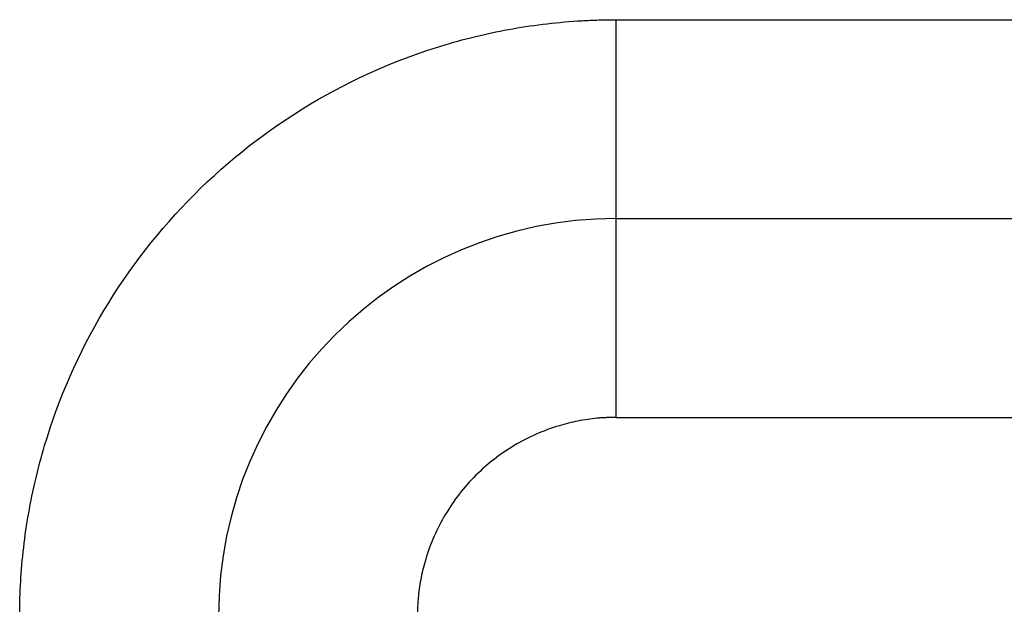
# Model space of a CAD drawing. Header units: inches. Extents: x -431 to 311, y -200 to 191.
# Tile 11 of 61: x -158.5 to -153.55, y -33.67 to -30.73. Entities that reach past the tile are written whole.
import ezdxf

# ---------------------------------------------------------------- set-up
doc = ezdxf.new("R2010")
doc.units = ezdxf.units.IN

# ---------------------------------------------------------------- blocks, each defined once
blk = doc.blocks.new('001_G23_G27_BF_B3_20W_30W_Motor_1_1__4', base_point=(-311, -62.7655))
at = {"color": 7, "linetype": 'Continuous'}
blk.add_line((-155.5, -31.7345), (-121, -31.7345), dxfattribs=at)
blk.add_arc((-155.5, -33.7345), 2, 90, 180, dxfattribs=at)
at = {"color": 1, "linetype": 'Continuous'}
for points, knots in [([(-158.5, -33.7349), (-158.4998, -33.7061), (-158.4993, -33.6487), (-158.4916, -33.475), (-158.4615, -33.2145), (-158.351, -32.7468), (-158.1029, -32.1818), (-157.6433, -31.5917), (-157.0533, -31.1319), (-156.4885, -30.8838), (-156.0212, -30.7732), (-155.7609, -30.743), (-155.587, -30.7353), (-155.5293, -30.7348), (-155.5004, -30.7345)], [0, 0, 0, 0, 0.08616, 0.172274, 0.521578, 0.87093, 1.611483, 2.352036, 3.092588, 3.833141, 4.181973, 4.530753, 4.617373, 4.703939, 4.703939, 4.703939, 4.703939]), ([(-155.5004, -30.7345), (-155.4768, -30.7345), (-155.4295, -30.7345), (-149.6558, -30.7345), (-138.1793, -30.7345), (-126.7264, -30.7345), (-121, -30.7345)], [0, 0, 0, 0, 0.070953, 0.141853, 17.321142, 34.500431, 34.500431, 34.500431, 34.500431]), ([(-155.5, -31.7345), (-155.5, -31.7345), (-155.5, -31.7345), (-155.5, -31.7344), (-155.5, -31.7343), (-155.5, -31.7342), (-155.5, -31.734), (-155.5, -31.7338), (-155.5, -31.7335), (-155.5, -31.7332), (-155.5, -31.7328), (-155.5, -31.7324), (-155.5, -31.732), (-155.5, -31.7315), (-155.5, -31.731), (-155.5, -31.7304), (-155.5, -31.7298), (-155.5, -31.7292), (-155.5, -31.7285), (-155.5, -31.7277), (-155.5001, -31.727), (-155.5001, -31.7261), (-155.5001, -31.7252), (-155.5001, -31.7243), (-155.5001, -31.7233), (-155.5001, -31.7223), (-155.5001, -31.7213), (-155.5001, -31.7202), (-155.5001, -31.719), (-155.5001, -31.7178), (-155.5001, -31.7166), (-155.5001, -31.7153), (-155.5001, -31.714), (-155.5001, -31.7127), (-155.5001, -31.7113), (-155.5001, -31.7099), (-155.5001, -31.7084), (-155.5001, -31.7069), (-155.5001, -31.7053), (-155.5001, -31.7037), (-155.5001, -31.7021), (-155.5001, -31.7003), (-155.5001, -31.6986), (-155.5001, -31.6968), (-155.5001, -31.695), (-155.5001, -31.6931), (-155.5001, -31.6911), (-155.5001, -31.6892), (-155.5001, -31.6871), (-155.5001, -31.6851), (-155.5001, -31.6829), (-155.5001, -31.6808), (-155.5001, -31.6786), (-155.5001, -31.6763), (-155.5001, -31.674), (-155.5001, -31.6716), (-155.5001, -31.6692), (-155.5001, -31.6668), (-155.5001, -31.6643), (-155.5001, -31.6617), (-155.5001, -31.6592), (-155.5001, -31.6565), (-155.5001, -31.6539), (-155.5001, -31.6511), (-155.5001, -31.6483), (-155.5001, -31.6455), (-155.5001, -31.6426), (-155.5001, -31.6397), (-155.5001, -31.6367), (-155.5001, -31.6337), (-155.5001, -31.6307), (-155.5002, -31.6276), (-155.5002, -31.6244), (-155.5002, -31.6212), (-155.5002, -31.6179), (-155.5002, -31.6146), (-155.5002, -31.6113), (-155.5002, -31.6079), (-155.5002, -31.6044), (-155.5002, -31.601), (-155.5002, -31.5974), (-155.5002, -31.5939), (-155.5002, -31.5902), (-155.5002, -31.5866), (-155.5002, -31.5829), (-155.5002, -31.5791), (-155.5002, -31.5753), (-155.5002, -31.5715), (-155.5002, -31.5676), (-155.5002, -31.5636), (-155.5002, -31.5597), (-155.5002, -31.5556), (-155.5002, -31.5516), (-155.5002, -31.5475), (-155.5002, -31.5433), (-155.5002, -31.5391), (-155.5002, -31.5349), (-155.5002, -31.5306), (-155.5002, -31.5263), (-155.5002, -31.5219), (-155.5002, -31.5175), (-155.5002, -31.5131), (-155.5002, -31.5086), (-155.5002, -31.5041), (-155.5002, -31.4995), (-155.5002, -31.4949), (-155.5002, -31.4903), (-155.5002, -31.4856), (-155.5002, -31.4809), (-155.5002, -31.4761), (-155.5002, -31.4713), (-155.5002, -31.4664), (-155.5002, -31.4615), (-155.5002, -31.4566), (-155.5002, -31.4516), (-155.5002, -31.4466), (-155.5002, -31.4413), (-155.5002, -31.4357), (-155.5002, -31.4298), (-155.5002, -31.4238), (-155.5002, -31.4178), (-155.5002, -31.4117), (-155.5002, -31.4056), (-155.5002, -31.3995), (-155.5002, -31.3932), (-155.5002, -31.387), (-155.5002, -31.3807), (-155.5002, -31.3744), (-155.5002, -31.368), (-155.5002, -31.3616), (-155.5002, -31.3551), (-155.5002, -31.3486), (-155.5002, -31.3421), (-155.5002, -31.3355), (-155.5002, -31.3289), (-155.5002, -31.3223), (-155.5003, -31.3156), (-155.5003, -31.3089), (-155.5003, -31.3021), (-155.5003, -31.2954), (-155.5003, -31.2885), (-155.5003, -31.2817), (-155.5003, -31.2748), (-155.5003, -31.2679), (-155.5003, -31.261), (-155.5003, -31.254), (-155.5003, -31.247), (-155.5003, -31.24), (-155.5003, -31.233), (-155.5003, -31.2259), (-155.5003, -31.2188), (-155.5003, -31.2117), (-155.5003, -31.2046), (-155.5003, -31.1974), (-155.5003, -31.1902), (-155.5003, -31.183), (-155.5003, -31.1758), (-155.5003, -31.1685), (-155.5003, -31.1613), (-155.5003, -31.154), (-155.5003, -31.1467), (-155.5003, -31.1394), (-155.5003, -31.132), (-155.5003, -31.1247), (-155.5003, -31.1173), (-155.5003, -31.11), (-155.5003, -31.1014), (-155.5003, -31.0917), (-155.5003, -31.0808), (-155.5003, -31.0699), (-155.5003, -31.059), (-155.5003, -31.048), (-155.5003, -31.0371), (-155.5003, -31.0261), (-155.5003, -31.0151), (-155.5003, -31.0042), (-155.5003, -30.9932), (-155.5003, -30.9822), (-155.5003, -30.9712), (-155.5003, -30.9603), (-155.5004, -30.9493), (-155.5004, -30.9384), (-155.5004, -30.9274), (-155.5004, -30.9165), (-155.5004, -30.9056), (-155.5004, -30.8947), (-155.5004, -30.8838), (-155.5004, -30.8729), (-155.5004, -30.8621), (-155.5004, -30.8513), (-155.5004, -30.8405), (-155.5004, -30.8297), (-155.5004, -30.819), (-155.5004, -30.8083), (-155.5004, -30.7976), (-155.5004, -30.787), (-155.5004, -30.7764), (-155.5004, -30.7659), (-155.5004, -30.7554), (-155.5004, -30.7449), (-155.5004, -30.738), (-155.5004, -30.7345)], [0, 0, 0, 0, 0.00002, 0.00008, 0.000181, 0.000323, 0.000505, 0.000729, 0.000995, 0.001302, 0.001652, 0.002044, 0.00248, 0.002958, 0.00348, 0.004045, 0.004655, 0.005309, 0.006007, 0.00675, 0.007538, 0.008371, 0.00925, 0.010174, 0.011145, 0.012162, 0.013225, 0.014334, 0.015491, 0.016695, 0.017901, 0.019152, 0.020448, 0.021788, 0.023174, 0.024605, 0.026081, 0.027602, 0.029169, 0.030781, 0.032439, 0.034143, 0.035892, 0.037688, 0.03953, 0.041417, 0.043352, 0.045332, 0.047359, 0.049433, 0.051553, 0.053721, 0.055935, 0.058196, 0.060505, 0.06286, 0.065263, 0.067714, 0.070212, 0.072745, 0.075327, 0.077958, 0.080639, 0.083368, 0.086146, 0.088973, 0.091847, 0.09477, 0.097741, 0.10076, 0.103826, 0.106939, 0.1101, 0.113307, 0.116562, 0.119862, 0.12321, 0.126603, 0.130042, 0.133527, 0.137058, 0.140634, 0.144255, 0.147922, 0.151633, 0.155389, 0.159189, 0.163033, 0.166922, 0.170854, 0.17483, 0.178849, 0.182912, 0.187018, 0.191166, 0.195358, 0.199592, 0.203868, 0.208186, 0.212546, 0.216948, 0.221391, 0.225876, 0.230402, 0.234969, 0.239576, 0.244224, 0.248913, 0.253642, 0.25841, 0.263219, 0.268067, 0.272954, 0.277881, 0.282846, 0.287851, 0.292894, 0.298771, 0.304697, 0.310672, 0.316694, 0.322763, 0.328879, 0.335039, 0.341244, 0.347493, 0.353785, 0.360119, 0.366494, 0.37291, 0.379366, 0.385861, 0.392395, 0.398966, 0.405574, 0.412219, 0.418898, 0.425612, 0.43236, 0.439141, 0.445954, 0.452799, 0.459674, 0.466579, 0.473514, 0.480477, 0.487467, 0.494485, 0.501528, 0.508597, 0.515691, 0.522808, 0.529948, 0.537111, 0.544295, 0.5515, 0.558725, 0.56597, 0.573232, 0.580513, 0.58781, 0.595123, 0.602452, 0.609795, 0.617153, 0.624523, 0.631906, 0.642788, 0.653689, 0.664606, 0.675538, 0.686482, 0.697436, 0.708398, 0.719367, 0.730339, 0.741314, 0.752289, 0.763261, 0.77423, 0.785192, 0.796146, 0.80709, 0.818022, 0.828939, 0.83984, 0.850723, 0.861585, 0.872424, 0.88324, 0.894028, 0.904788, 0.915517, 0.926214, 0.936875, 0.9475, 0.958086, 0.968631, 0.979133, 0.98959, 1, 1, 1, 1]), ([(-155.4998, -32.7345), (-155.4998, -32.7319), (-155.4998, -32.7266), (-155.4998, -32.7187), (-155.4998, -32.7108), (-155.4998, -32.7029), (-155.4998, -32.6949), (-155.4998, -32.6869), (-155.4998, -32.6789), (-155.4998, -32.6709), (-155.4998, -32.6628), (-155.4998, -32.6548), (-155.4998, -32.6467), (-155.4998, -32.6386), (-155.4998, -32.6304), (-155.4998, -32.6223), (-155.4998, -32.6141), (-155.4998, -32.606), (-155.4998, -32.5978), (-155.4998, -32.5896), (-155.4998, -32.5814), (-155.4998, -32.5731), (-155.4998, -32.5649), (-155.4998, -32.5566), (-155.4998, -32.5484), (-155.4998, -32.5401), (-155.4998, -32.5319), (-155.4998, -32.5236), (-155.4998, -32.5153), (-155.4998, -32.507), (-155.4998, -32.4987), (-155.4998, -32.4905), (-155.4998, -32.4822), (-155.4998, -32.4739), (-155.4998, -32.4656), (-155.4998, -32.4573), (-155.4998, -32.449), (-155.4998, -32.4407), (-155.4998, -32.4324), (-155.4998, -32.4242), (-155.4998, -32.4159), (-155.4998, -32.4076), (-155.4998, -32.3994), (-155.4998, -32.3911), (-155.4998, -32.3829), (-155.4998, -32.3746), (-155.4998, -32.3673), (-155.4998, -32.3608), (-155.4998, -32.3552), (-155.4998, -32.3497), (-155.4998, -32.3441), (-155.4998, -32.3385), (-155.4998, -32.333), (-155.4998, -32.3274), (-155.4998, -32.3219), (-155.4998, -32.3163), (-155.4998, -32.3108), (-155.4998, -32.3053), (-155.4998, -32.2998), (-155.4998, -32.2943), (-155.4998, -32.2889), (-155.4998, -32.2834), (-155.4998, -32.2779), (-155.4998, -32.2725), (-155.4998, -32.2671), (-155.4998, -32.2616), (-155.4998, -32.2562), (-155.4998, -32.2508), (-155.4998, -32.2455), (-155.4999, -32.2401), (-155.4999, -32.2348), (-155.4999, -32.2294), (-155.4999, -32.2241), (-155.4999, -32.2188), (-155.4999, -32.2135), (-155.4999, -32.2082), (-155.4999, -32.203), (-155.4999, -32.1977), (-155.4999, -32.1925), (-155.4999, -32.1873), (-155.4999, -32.1821), (-155.4999, -32.177), (-155.4999, -32.1718), (-155.4999, -32.1667), (-155.4999, -32.1616), (-155.4999, -32.1565), (-155.4999, -32.1514), (-155.4999, -32.1463), (-155.4999, -32.1413), (-155.4999, -32.1363), (-155.4999, -32.1313), (-155.4999, -32.1263), (-155.4999, -32.1214), (-155.4999, -32.1164), (-155.4999, -32.1115), (-155.4999, -32.1066), (-155.4999, -32.1018), (-155.4999, -32.0969), (-155.4999, -32.0921), (-155.4999, -32.0873), (-155.4999, -32.0826), (-155.4999, -32.0778), (-155.4999, -32.0731), (-155.4999, -32.0684), (-155.4999, -32.0638), (-155.4999, -32.0591), (-155.4999, -32.0545), (-155.4999, -32.0499), (-155.4999, -32.0454), (-155.4999, -32.0408), (-155.4999, -32.0363), (-155.4999, -32.0319), (-155.4999, -32.0276), (-155.4999, -32.0236), (-155.4999, -32.0197), (-155.4999, -32.0159), (-155.4999, -32.0121), (-155.4999, -32.0084), (-155.4999, -32.0046), (-155.4999, -32.0009), (-155.4999, -31.9972), (-155.4999, -31.9936), (-155.4999, -31.9899), (-155.4999, -31.9863), (-155.4999, -31.9827), (-155.4999, -31.9791), (-155.4999, -31.9756), (-155.4999, -31.972), (-155.4999, -31.9685), (-155.4999, -31.965), (-155.4999, -31.9616), (-155.4999, -31.9581), (-155.4999, -31.9547), (-155.4999, -31.9513), (-155.4999, -31.948), (-155.4999, -31.9446), (-155.4999, -31.9413), (-155.4999, -31.938), (-155.4999, -31.9348), (-155.4999, -31.9315), (-155.4999, -31.9283), (-155.4999, -31.9251), (-155.4999, -31.922), (-155.4999, -31.9188), (-155.4999, -31.9157), (-155.4999, -31.9126), (-155.4999, -31.9096), (-155.4999, -31.9065), (-155.4999, -31.9035), (-155.4999, -31.9005), (-155.4999, -31.8975), (-155.4999, -31.8946), (-155.4999, -31.8917), (-155.4999, -31.8888), (-155.4999, -31.8859), (-155.4999, -31.8831), (-155.4999, -31.8803), (-155.4999, -31.8775), (-155.4999, -31.8748), (-155.4999, -31.872), (-155.4999, -31.8693), (-155.4999, -31.8667), (-155.4999, -31.864), (-155.4999, -31.8614), (-155.4999, -31.8588), (-155.4999, -31.8562), (-155.4999, -31.8537), (-155.4999, -31.8512), (-155.4999, -31.8487), (-155.4999, -31.8462), (-155.4999, -31.8438), (-155.4999, -31.8414), (-155.4999, -31.839), (-155.4999, -31.8366), (-155.4999, -31.8343), (-155.4999, -31.832), (-155.4999, -31.8298), (-155.4999, -31.8275), (-155.4999, -31.8253), (-155.4999, -31.8231), (-155.4999, -31.821), (-155.4999, -31.8188), (-155.4999, -31.8167), (-155.4999, -31.8147), (-155.4999, -31.8126), (-155.4999, -31.8106), (-155.4999, -31.8086), (-155.4999, -31.8067), (-155.4999, -31.8047), (-155.4999, -31.8028), (-155.4999, -31.8009), (-155.4999, -31.7991), (-155.4999, -31.7972), (-155.4999, -31.7954), (-155.4999, -31.7937), (-155.4999, -31.7919), (-155.4999, -31.7902), (-155.4999, -31.7885), (-155.4999, -31.7869), (-155.4999, -31.7852), (-155.4999, -31.7836), (-155.4999, -31.782), (-155.4999, -31.7805), (-155.4999, -31.779), (-155.4999, -31.7775), (-155.4999, -31.776), (-155.4999, -31.7745), (-155.4999, -31.7731), (-155.4999, -31.7717), (-155.4999, -31.7704), (-155.5, -31.769), (-155.5, -31.7677), (-155.5, -31.7664), (-155.5, -31.7652), (-155.5, -31.7639), (-155.5, -31.7627), (-155.5, -31.7616), (-155.5, -31.7604), (-155.5, -31.7593), (-155.5, -31.7582), (-155.5, -31.7571), (-155.5, -31.7561), (-155.5, -31.755), (-155.5, -31.754), (-155.5, -31.7531), (-155.5, -31.7521), (-155.5, -31.7512), (-155.5, -31.7503), (-155.5, -31.7494), (-155.5, -31.7485), (-155.5, -31.7476), (-155.5, -31.7468), (-155.5, -31.746), (-155.5, -31.7452), (-155.5, -31.7445), (-155.5, -31.7438), (-155.5, -31.7431), (-155.5, -31.7424), (-155.5, -31.7418), (-155.5, -31.7412), (-155.5, -31.7406), (-155.5, -31.7401), (-155.5, -31.7395), (-155.5, -31.739), (-155.5, -31.7386), (-155.5, -31.7381), (-155.5, -31.7377), (-155.5, -31.7373), (-155.5, -31.7369), (-155.5, -31.7366), (-155.5, -31.7363), (-155.5, -31.736), (-155.5, -31.7357), (-155.5, -31.7355), (-155.5, -31.7353), (-155.5, -31.7351), (-155.5, -31.735), (-155.5, -31.7348), (-155.5, -31.7347), (-155.5, -31.7346), (-155.5, -31.7346), (-155.5, -31.7345), (-155.5, -31.7345), (-155.5, -31.7345)], [0, 0, 0, 0, 0.007861, 0.015749, 0.023663, 0.031603, 0.039567, 0.047555, 0.055566, 0.063598, 0.071652, 0.079725, 0.087818, 0.095929, 0.104057, 0.112202, 0.120363, 0.128539, 0.136728, 0.14493, 0.153145, 0.161371, 0.169607, 0.177853, 0.186107, 0.194369, 0.202638, 0.210913, 0.219193, 0.227477, 0.235764, 0.244054, 0.252345, 0.260638, 0.26893, 0.27722, 0.285509, 0.293795, 0.302077, 0.310355, 0.318627, 0.326893, 0.335151, 0.343402, 0.351643, 0.359874, 0.368095, 0.373689, 0.379276, 0.384856, 0.390428, 0.395992, 0.401548, 0.407095, 0.412633, 0.418162, 0.423682, 0.429191, 0.43469, 0.440179, 0.445656, 0.451122, 0.456577, 0.46202, 0.46745, 0.472868, 0.478272, 0.483664, 0.489041, 0.494405, 0.499755, 0.50509, 0.51041, 0.515714, 0.521003, 0.526276, 0.531533, 0.536773, 0.541996, 0.547202, 0.55239, 0.55756, 0.562712, 0.567845, 0.57296, 0.578055, 0.58313, 0.588186, 0.593221, 0.598235, 0.603229, 0.608201, 0.613151, 0.61808, 0.622986, 0.62787, 0.632731, 0.637568, 0.642382, 0.647172, 0.651937, 0.656678, 0.661394, 0.666085, 0.67075, 0.675389, 0.680001, 0.684588, 0.689147, 0.693678, 0.698183, 0.702659, 0.707107, 0.710959, 0.714789, 0.718596, 0.72238, 0.726142, 0.729881, 0.733597, 0.73729, 0.74096, 0.744607, 0.74823, 0.751831, 0.755407, 0.758961, 0.762491, 0.765997, 0.769479, 0.772937, 0.776372, 0.779783, 0.783169, 0.786531, 0.789869, 0.793183, 0.796472, 0.799737, 0.802977, 0.806192, 0.809382, 0.812548, 0.815689, 0.818804, 0.821895, 0.82496, 0.828, 0.831015, 0.834004, 0.836967, 0.839905, 0.842817, 0.845704, 0.848564, 0.851399, 0.854207, 0.856989, 0.859745, 0.862475, 0.865178, 0.867854, 0.870504, 0.873128, 0.875724, 0.878294, 0.880837, 0.883353, 0.885841, 0.888303, 0.890737, 0.893144, 0.895523, 0.897875, 0.900199, 0.902496, 0.904764, 0.907005, 0.909218, 0.911403, 0.913559, 0.915687, 0.917788, 0.919859, 0.921902, 0.923917, 0.925903, 0.92786, 0.929788, 0.931699, 0.933582, 0.935438, 0.937265, 0.939065, 0.940838, 0.942583, 0.944301, 0.945991, 0.947654, 0.94929, 0.950898, 0.952479, 0.954033, 0.95556, 0.95706, 0.958533, 0.959979, 0.961398, 0.96279, 0.964155, 0.965493, 0.966805, 0.96809, 0.969348, 0.97058, 0.971785, 0.972964, 0.974117, 0.975242, 0.976342, 0.977415, 0.978462, 0.979483, 0.980478, 0.981446, 0.982389, 0.983305, 0.984246, 0.985158, 0.986041, 0.986896, 0.987723, 0.988522, 0.989293, 0.990035, 0.990751, 0.991438, 0.992098, 0.99273, 0.993335, 0.993913, 0.994464, 0.994988, 0.995485, 0.995955, 0.996399, 0.996816, 0.997207, 0.997571, 0.99791, 0.998222, 0.998509, 0.99877, 0.999006, 0.999216, 0.999401, 0.999561, 0.999696, 0.999806, 0.999891, 0.999952, 0.999988, 1, 1, 1, 1]), ([(-155.4998, -32.7345), (-155.5078, -32.7346), (-155.524, -32.7347), (-155.5482, -32.7356), (-155.5724, -32.737), (-155.6206, -32.7411), (-155.6926, -32.7516), (-155.8353, -32.7868), (-156.0176, -32.8669), (-156.2143, -33.0201), (-156.3675, -33.2167), (-156.4473, -33.3983), (-156.4823, -33.5395), (-156.4929, -33.6104), (-156.4972, -33.6586), (-156.4988, -33.6839), (-156.4998, -33.7093), (-156.4999, -33.7262), (-156.5, -33.7347)], [0, 0, 0, 0, 0.024235, 0.04847, 0.072697, 0.096909, 0.193673, 0.290494, 0.537345, 0.784196, 1.031047, 1.277898, 1.372499, 1.467041, 1.492404, 1.517775, 1.543153, 1.568531, 1.568531, 1.568531, 1.568531]), ([(-155.4998, -32.7345), (-155.4762, -32.7345), (-155.4292, -32.7345), (-149.6557, -32.7345), (-138.1793, -32.7345), (-126.7264, -32.7345), (-121, -32.7345)], [0, 0, 0, 0, 0.070572, 0.141174, 17.320464, 34.499753, 34.499753, 34.499753, 34.499753])]:
    blk.add_open_spline(points, degree=3, knots=knots, dxfattribs=at)
blk = doc.blocks.new('Vordans1', base_point=(-190.5, 0))
blk.add_blockref('001_G23_G27_BF_B3_20W_30W_Motor_1_1__4', (-311, -62.7655))

msp = doc.modelspace()

# ---------------------------------------------------------------- block references
msp.add_blockref('Vordans1', (-190.5, 0))

doc.saveas('drawing.dxf')
